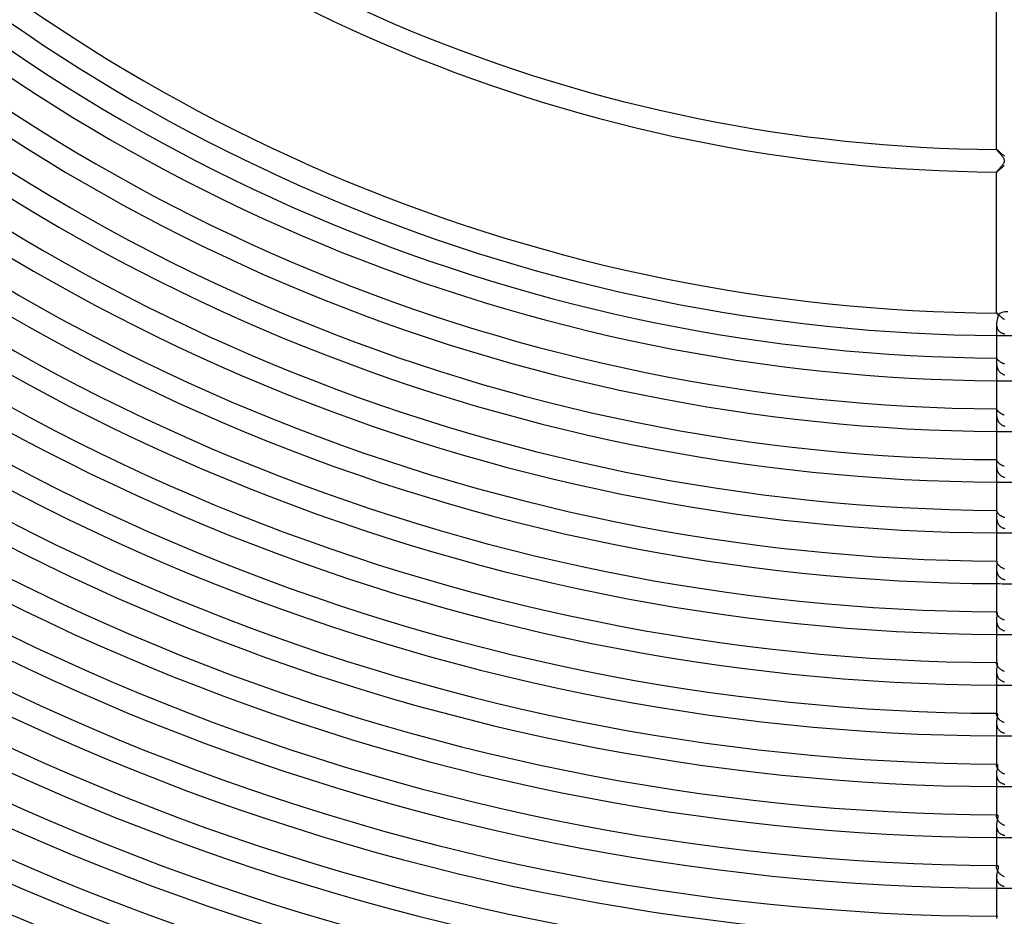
# Model space of a CAD drawing. Header units: millimetres. Extents: x -535 to 535, y -535 to 535.
# Tile 20 of 106: x -175 to -1, y -413 to -254. Entities that reach past the tile are written whole.
import ezdxf

# ---------------------------------------------------------------- set-up
doc = ezdxf.new("R2010")
doc.units = ezdxf.units.MM
doc.layers.add('HIDDEN', color=7, linetype='Continuous')
doc.layers.add('THICK', color=7, linetype='Continuous')

msp = doc.modelspace()

# ---------------------------------------------------------------- linework, layer by layer
at = {"layer": 'HIDDEN'}
for p, q in [((-2, -276.99), (-2, -276.99)), ((-2, -276.99), (-2, -276.99)), ((-2, -276.99), (-2, -276.99)), ((-2, -276.99), (-2, -276.99)), ((-2, -276.99), (-2, -276.99)), ((-2, -276.99), (-2, -277)), ((-1.99, -277), (-2, -276.99)), ((-1.97, -277.01), (-1.99, -277)), ((-1.95, -277.03), (-1.97, -277.01)), ((-1.92, -277.05), (-1.95, -277.03)), ((-1.88, -277.08), (-1.92, -277.05)), ((-1.84, -277.12), (-1.88, -277.08)), ((-1.79, -277.16), (-1.84, -277.12)), ((-1.74, -277.2), (-1.79, -277.16)), ((-1.68, -277.25), (-1.74, -277.2)), ((-1.62, -277.31), (-1.68, -277.25)), ((-1.56, -277.36), (-1.62, -277.31)), ((-1.49, -277.42), (-1.56, -277.36)), ((-1.42, -277.48), (-1.49, -277.42)), ((-1.35, -277.54), (-1.42, -277.48)), ((-1.28, -277.6), (-1.35, -277.54)), ((-1.21, -277.67), (-1.28, -277.6)), ((-1.14, -277.73), (-1.21, -277.67)), ((-1.06, -277.79), (-1.14, -277.73)), ((-0.99, -277.85), (-1.06, -277.79)), ((-0.91, -277.91), (-0.99, -277.85)), ((-0.84, -277.97), (-0.91, -277.91)), ((-0.77, -278.02), (-0.84, -277.97)), ((-0.7, -278.07), (-0.77, -278.02)), ((-0.63, -278.12), (-0.7, -278.07)), ((-0.56, -278.17), (-0.63, -278.12)), ((-2, -280.99), (-2, -280.99)), ((-2, -280.99), (-2, -280.99)), ((-2, -280.99), (-2, -280.99)), ((-2, -280.99), (-2, -280.99)), ((-2, -280.99), (-2, -280.99)), ((-2, -280.99), (-2, -280.99)), ((-2, -280.99), (-1.99, -280.99)), ((-1.99, -280.99), (-1.97, -280.98)), ((-1.97, -280.98), (-1.95, -280.96)), ((-1.95, -280.96), (-1.92, -280.94)), ((-1.92, -280.94), (-1.88, -280.91)), ((-1.88, -280.91), (-1.84, -280.87)), ((-1.84, -280.87), (-1.79, -280.83)), ((-1.79, -280.83), (-1.73, -280.78)), ((-1.73, -280.78), (-1.67, -280.73)), ((-1.67, -280.73), (-1.61, -280.67)), ((-1.61, -280.67), (-1.54, -280.61)), ((-1.54, -280.61), (-1.47, -280.55)), ((-1.47, -280.55), (-1.39, -280.48)), ((-1.39, -280.48), (-1.31, -280.41)), ((-1.31, -280.41), (-1.22, -280.34)), ((-1.22, -280.34), (-1.14, -280.27)), ((-1.14, -280.27), (-1.05, -280.19)), ((-1.05, -280.19), (-0.95, -280.12)), ((-0.95, -280.12), (-0.86, -280.04)), ((-0.86, -280.04), (-0.77, -279.97)), ((-0.77, -279.97), (-0.68, -279.91)), ((-0.68, -279.91), (-0.59, -279.85)), ((-1.99, -306), (-2, -305.99)), ((-2, -305.99), (-2, -305.99)), ((-2, -305.99), (-2, -305.99)), ((-2, -305.99), (-2, -305.99)), ((-2, -305.99), (-2, -305.99)), ((-2, -305.99), (-2, -306)), ((-2, -306), (-2, -306)), ((-1.97, -306.01), (-1.99, -306)), ((-1.95, -306.02), (-1.97, -306.01)), ((-1.92, -306.04), (-1.95, -306.02)), ((-1.89, -306.07), (-1.92, -306.04)), ((-1.85, -306.1), (-1.89, -306.07)), ((-1.81, -306.14), (-1.85, -306.1)), ((-1.76, -306.18), (-1.81, -306.14)), ((-1.71, -306.23), (-1.76, -306.18)), ((-1.66, -306.28), (-1.71, -306.23)), ((-1.6, -306.33), (-1.66, -306.28)), ((-1.53, -306.38), (-1.6, -306.33)), ((-1.47, -306.44), (-1.53, -306.38)), ((-1.4, -306.5), (-1.47, -306.44)), ((-1.33, -306.56), (-1.4, -306.5)), ((-1.25, -306.63), (-1.33, -306.56)), ((-1.18, -306.69), (-1.25, -306.63)), ((-1.1, -306.76), (-1.18, -306.69)), ((-1.03, -306.82), (-1.1, -306.76)), ((-0.95, -306.88), (-1.03, -306.82)), ((-0.87, -306.94), (-0.95, -306.88)), ((-0.8, -307), (-0.87, -306.94)), ((-0.72, -307.06), (-0.8, -307)), ((-0.65, -307.11), (-0.72, -307.06)), ((-0.58, -307.16), (-0.65, -307.11)), ((-2, -308), (-2, -308.12)), ((-2, -308.12), (-1.99, -308.24)), ((-1.99, -308.24), (-1.97, -308.36)), ((-1.97, -308.36), (-1.95, -308.47)), ((-1.95, -308.47), (-1.92, -308.59)), ((-1.92, -308.59), (-1.88, -308.7)), ((-1.88, -308.7), (-1.84, -308.8)), ((-1.84, -308.8), (-1.79, -308.9)), ((-1.79, -308.9), (-1.73, -308.99)), ((-1.73, -308.99), (-1.67, -309.08)), ((-1.67, -309.08), (-1.6, -309.16)), ((-1.6, -309.16), (-1.52, -309.24)), ((-1.52, -309.24), (-1.44, -309.31)), ((-1.44, -309.31), (-1.36, -309.37)), ((-1.36, -309.37), (-1.27, -309.43)), ((-1.27, -309.43), (-1.17, -309.49)), ((-1.17, -309.49), (-1.07, -309.53)), ((-1.07, -309.53), (-0.97, -309.57)), ((-0.97, -309.57), (-0.86, -309.61)), ((-0.86, -309.61), (-0.75, -309.64)), ((-0.75, -309.64), (-0.64, -309.67)), ((-0.64, -309.67), (-0.52, -309.69)), ((-1.99, -313.99), (-2, -314)), ((-2, -314), (-2, -314)), ((-2, -314), (-2, -314.01)), ((-2, -314.01), (-2, -314.02)), ((-2, -314.02), (-2, -314.03)), ((-2, -314.03), (-2, -314.04)), ((-1.99, -314), (-1.99, -313.99)), ((-1.98, -314), (-1.99, -314)), ((-1.97, -314.02), (-1.98, -314)), ((-1.96, -314.03), (-1.97, -314.02)), ((-1.95, -314.05), (-1.96, -314.03)), ((-1.93, -314.08), (-1.95, -314.05)), ((-1.91, -314.11), (-1.93, -314.08)), ((-1.88, -314.14), (-1.91, -314.11)), ((-1.86, -314.18), (-1.88, -314.14)), ((-1.82, -314.22), (-1.86, -314.18)), ((-1.79, -314.27), (-1.82, -314.22)), ((-1.75, -314.31), (-1.79, -314.27)), ((-1.7, -314.36), (-1.75, -314.31)), ((-1.65, -314.41), (-1.7, -314.36)), ((-1.6, -314.46), (-1.65, -314.41)), ((-1.54, -314.51), (-1.6, -314.46)), ((-1.48, -314.56), (-1.54, -314.51)), ((-2, -314.58), (-2, -314.67)), ((-2, -314.67), (-2, -314.77)), ((-2, -314.77), (-2, -314.87)), ((-2, -314.87), (-1.99, -314.98)), ((-1.99, -314.98), (-1.98, -315.09)), ((-1.98, -315.09), (-1.97, -315.2)), ((-1.97, -315.2), (-1.96, -315.31)), ((-1.96, -315.31), (-1.94, -315.43)), ((-1.94, -315.43), (-1.91, -315.55)), ((-1.91, -315.55), (-1.88, -315.67)), ((-1.88, -315.67), (-1.84, -315.78)), ((-1.84, -315.78), (-1.8, -315.9)), ((-1.8, -315.9), (-1.75, -316.01)), ((-1.75, -316.01), (-1.69, -316.12)), ((-1.69, -316.12), (-1.62, -316.23)), ((-1.62, -316.23), (-1.55, -316.33)), ((-1.42, -314.61), (-1.48, -314.56)), ((-1.35, -314.66), (-1.42, -314.61)), ((-1.27, -314.71), (-1.35, -314.66)), ((-1.2, -314.76), (-1.27, -314.71)), ((-1.12, -314.8), (-1.2, -314.76)), ((-1.04, -314.85), (-1.12, -314.8)), ((-0.96, -314.89), (-1.04, -314.85)), ((-0.87, -314.92), (-0.96, -314.89)), ((-0.78, -314.96), (-0.87, -314.92)), ((-0.69, -314.99), (-0.78, -314.96)), ((-0.6, -315.02), (-0.69, -314.99)), ((-1.55, -316.33), (-1.47, -316.42)), ((-1.47, -316.42), (-1.39, -316.51)), ((-1.39, -316.51), (-1.29, -316.59)), ((-1.29, -316.59), (-1.19, -316.67)), ((-1.19, -316.67), (-1.09, -316.74)), ((-1.09, -316.74), (-0.98, -316.8)), ((-0.98, -316.8), (-0.87, -316.85)), ((-0.87, -316.85), (-0.75, -316.9)), ((-0.75, -316.9), (-0.63, -316.94)), ((-0.63, -316.94), (-0.51, -316.97)), ((-2, -323), (-2, -322.99)), ((-2, -322.99), (-2, -322.99)), ((-2, -322.99), (-2, -322.99)), ((-2, -322.99), (-2, -323)), ((-1.99, -323), (-2, -323)), ((-2, -323), (-2, -323)), ((-2, -323), (-2, -323)), ((-2, -323), (-2, -323)), ((-1.99, -323.02), (-1.99, -323)), ((-1.98, -323.04), (-1.99, -323.02)), ((-1.96, -323.06), (-1.98, -323.04)), ((-1.95, -323.09), (-1.96, -323.06)), ((-1.93, -323.12), (-1.95, -323.09)), ((-1.91, -323.15), (-1.93, -323.12)), ((-1.88, -323.19), (-1.91, -323.15)), ((-1.85, -323.24), (-1.88, -323.19)), ((-1.82, -323.29), (-1.85, -323.24)), ((-2, -323.79), (-2, -323.9)), ((-2, -323.9), (-2, -324)), ((-2, -324), (-1.99, -324.12)), ((-1.99, -324.12), (-1.98, -324.23)), ((-1.98, -324.23), (-1.97, -324.35)), ((-1.97, -324.35), (-1.95, -324.47)), ((-1.95, -324.47), (-1.93, -324.59)), ((-1.93, -324.59), (-1.9, -324.71)), ((-1.9, -324.71), (-1.86, -324.84)), ((-1.86, -324.84), (-1.82, -324.96)), ((-1.78, -323.33), (-1.82, -323.29)), ((-1.82, -324.96), (-1.77, -325.07)), ((-1.74, -323.39), (-1.78, -323.33)), ((-1.69, -323.44), (-1.74, -323.39)), ((-1.63, -323.49), (-1.69, -323.44)), ((-1.58, -323.55), (-1.63, -323.49)), ((-1.52, -323.6), (-1.58, -323.55)), ((-1.45, -323.66), (-1.52, -323.6)), ((-1.38, -323.71), (-1.45, -323.66)), ((-1.31, -323.77), (-1.38, -323.71)), ((-1.23, -323.82), (-1.31, -323.77)), ((-1.15, -323.87), (-1.23, -323.82)), ((-1.07, -323.91), (-1.15, -323.87)), ((-0.98, -323.95), (-1.07, -323.91)), ((-0.9, -323.99), (-0.98, -323.95)), ((-0.81, -324.03), (-0.9, -323.99)), ((-0.71, -324.07), (-0.81, -324.03)), ((-0.62, -324.1), (-0.71, -324.07)), ((-1.77, -325.07), (-1.71, -325.19)), ((-1.71, -325.19), (-1.65, -325.29)), ((-1.65, -325.29), (-1.58, -325.4)), ((-1.58, -325.4), (-1.5, -325.49)), ((-1.5, -325.49), (-1.41, -325.59)), ((-1.41, -325.59), (-1.31, -325.67)), ((-1.31, -325.67), (-1.21, -325.75)), ((-1.21, -325.75), (-1.11, -325.82)), ((-1.11, -325.82), (-1, -325.88)), ((-1, -325.88), (-0.88, -325.93)), ((-0.88, -325.93), (-0.77, -325.98)), ((-0.77, -325.98), (-0.64, -326.02)), ((-0.64, -326.02), (-0.52, -326.05)), ((-2, -332), (-2, -331.99)), ((-2, -331.99), (-2, -331.99)), ((-2, -331.99), (-2, -331.99)), ((-2, -331.99), (-2, -331.99)), ((-2, -331.99), (-2, -331.99)), ((-2, -331.99), (-2, -331.99)), ((-2, -331.99), (-2, -331.99)), ((-2, -332.01), (-2, -332)), ((-1.99, -332.03), (-2, -332.01)), ((-2, -332.97), (-2, -333.08)), ((-2, -333.08), (-1.99, -333.2)), ((-1.98, -332.05), (-1.99, -332.03)), ((-1.99, -333.2), (-1.99, -333.32)), ((-1.99, -333.32), (-1.97, -333.44)), ((-1.97, -332.08), (-1.98, -332.05)), ((-1.96, -332.11), (-1.97, -332.08)), ((-1.97, -333.44), (-1.96, -333.57)), ((-1.94, -332.14), (-1.96, -332.11)), ((-1.96, -333.57), (-1.93, -333.69)), ((-1.92, -332.18), (-1.94, -332.14)), ((-1.93, -333.69), (-1.9, -333.82)), ((-1.9, -332.23), (-1.92, -332.18)), ((-1.87, -332.28), (-1.9, -332.23)), ((-1.83, -332.33), (-1.87, -332.28)), ((-1.79, -332.38), (-1.83, -332.33)), ((-1.75, -332.44), (-1.79, -332.38)), ((-1.7, -332.5), (-1.75, -332.44)), ((-1.64, -332.55), (-1.7, -332.5)), ((-1.59, -332.61), (-1.64, -332.55)), ((-1.52, -332.67), (-1.59, -332.61)), ((-1.46, -332.73), (-1.52, -332.67)), ((-1.39, -332.79), (-1.46, -332.73)), ((-1.31, -332.84), (-1.39, -332.79)), ((-1.24, -332.89), (-1.31, -332.84)), ((-1.16, -332.94), (-1.24, -332.89)), ((-1.07, -332.99), (-1.16, -332.94)), ((-0.99, -333.04), (-1.07, -332.99)), ((-0.9, -333.08), (-0.99, -333.04)), ((-0.81, -333.12), (-0.9, -333.08)), ((-0.72, -333.15), (-0.81, -333.12)), ((-0.62, -333.18), (-0.72, -333.15)), ((-1.9, -333.82), (-1.87, -333.95)), ((-1.87, -333.95), (-1.82, -334.07)), ((-1.82, -334.07), (-1.77, -334.19)), ((-1.77, -334.19), (-1.7, -334.3)), ((-1.7, -334.3), (-1.63, -334.42)), ((-1.63, -334.42), (-1.56, -334.52)), ((-1.56, -334.52), (-1.47, -334.62)), ((-1.47, -334.62), (-1.37, -334.71)), ((-1.37, -334.71), (-1.27, -334.79)), ((-1.27, -334.79), (-1.17, -334.87)), ((-1.17, -334.87), (-1.05, -334.94)), ((-1.05, -334.94), (-0.93, -335)), ((-0.93, -335), (-0.81, -335.05)), ((-0.81, -335.05), (-0.68, -335.09)), ((-0.68, -335.09), (-0.55, -335.13)), ((-2, -341), (-2, -340.99)), ((-2, -340.99), (-2, -340.99)), ((-2, -340.99), (-2, -341.01)), ((-2, -341.01), (-2, -341)), ((-2, -341), (-2, -341)), ((-2, -341), (-2, -341)), ((-2, -341), (-2, -341)), ((-2, -341.02), (-2, -341.01)), ((-2, -341.04), (-2, -341.02)), ((-1.99, -341.07), (-2, -341.04)), ((-2, -342.12), (-2, -342.22)), ((-2, -342.22), (-2, -342.33)), ((-2, -342.33), (-1.99, -342.43)), ((-1.98, -341.1), (-1.99, -341.07)), ((-1.99, -342.43), (-1.98, -342.53)), ((-1.97, -341.13), (-1.98, -341.1)), ((-1.95, -341.18), (-1.97, -341.13)), ((-1.93, -341.22), (-1.95, -341.18)), ((-1.9, -341.27), (-1.93, -341.22)), ((-1.87, -341.32), (-1.9, -341.27)), ((-1.84, -341.38), (-1.87, -341.32)), ((-1.8, -341.44), (-1.84, -341.38)), ((-1.75, -341.5), (-1.8, -341.44)), ((-1.7, -341.56), (-1.75, -341.5)), ((-1.64, -341.63), (-1.7, -341.56)), ((-1.58, -341.69), (-1.64, -341.63)), ((-1.52, -341.75), (-1.58, -341.69)), ((-1.45, -341.82), (-1.52, -341.75)), ((-1.37, -341.88), (-1.45, -341.82)), ((-1.29, -341.94), (-1.37, -341.88)), ((-1.21, -341.99), (-1.29, -341.94)), ((-1.13, -342.05), (-1.21, -341.99)), ((-1.04, -342.1), (-1.13, -342.05)), ((-0.95, -342.14), (-1.04, -342.1)), ((-0.85, -342.19), (-0.95, -342.14)), ((-0.76, -342.23), (-0.85, -342.19)), ((-0.66, -342.26), (-0.76, -342.23)), ((-0.55, -342.29), (-0.66, -342.26)), ((-1.98, -342.53), (-1.97, -342.64)), ((-1.97, -342.64), (-1.95, -342.75)), ((-1.95, -342.75), (-1.92, -342.85)), ((-1.92, -342.85), (-1.9, -342.96)), ((-1.9, -342.96), (-1.86, -343.06)), ((-1.86, -343.06), (-1.83, -343.16)), ((-1.83, -343.16), (-1.78, -343.26)), ((-1.78, -343.26), (-1.73, -343.36)), ((-1.73, -343.36), (-1.68, -343.45)), ((-1.68, -343.45), (-1.62, -343.54)), ((-1.62, -343.54), (-1.55, -343.62)), ((-1.55, -343.62), (-1.48, -343.7)), ((-1.48, -343.7), (-1.4, -343.77)), ((-1.4, -343.77), (-1.32, -343.84)), ((-1.32, -343.84), (-1.24, -343.91)), ((-1.24, -343.91), (-1.15, -343.97)), ((-1.15, -343.97), (-1.06, -344.02)), ((-1.06, -344.02), (-0.96, -344.07)), ((-0.96, -344.07), (-0.86, -344.11)), ((-0.86, -344.11), (-0.76, -344.15)), ((-0.76, -344.15), (-0.66, -344.18)), ((-0.66, -344.18), (-0.55, -344.21)), ((-2, -349.99), (-2, -350.03)), ((-2, -350.01), (-2, -350)), ((-2, -350), (-1.99, -350)), ((-2, -350.02), (-2, -350.01)), ((-2, -350.03), (-2, -350.02)), ((-2, -350.05), (-2, -350.03)), ((-1.99, -350.09), (-2, -350.05)), ((-1.99, -350), (-1.99, -349.99)), ((-1.99, -350), (-1.99, -350)), ((-1.99, -350.12), (-1.99, -350.09)), ((-1.97, -350.16), (-1.99, -350.12)), ((-1.96, -350.21), (-1.97, -350.16)), ((-1.94, -350.26), (-1.96, -350.21)), ((-1.91, -350.32), (-1.94, -350.26)), ((-1.88, -350.38), (-1.91, -350.32)), ((-1.84, -350.44), (-1.88, -350.38)), ((-1.79, -350.51), (-1.84, -350.44)), ((-1.74, -350.58), (-1.79, -350.51)), ((-1.69, -350.65), (-1.74, -350.58)), ((-1.63, -350.72), (-1.69, -350.65)), ((-1.56, -350.79), (-1.63, -350.72)), ((-1.49, -350.85), (-1.56, -350.79)), ((-1.42, -350.92), (-1.49, -350.85)), ((-1.34, -350.98), (-1.42, -350.92)), ((-1.25, -351.05), (-1.34, -350.98)), ((-1.17, -351.11), (-1.25, -351.05)), ((-1.08, -351.16), (-1.17, -351.11)), ((-0.98, -351.21), (-1.08, -351.16)), ((-2, -351.27), (-2, -351.39)), ((-2, -351.39), (-1.99, -351.51)), ((-1.99, -351.51), (-1.98, -351.63)), ((-1.98, -351.63), (-1.97, -351.76)), ((-1.97, -351.76), (-1.94, -351.88)), ((-1.94, -351.88), (-1.91, -352)), ((-1.91, -352), (-1.88, -352.13)), ((-1.88, -352.13), (-1.83, -352.25)), ((-1.83, -352.25), (-1.78, -352.36)), ((-1.78, -352.36), (-1.72, -352.47)), ((-1.72, -352.47), (-1.66, -352.58)), ((-1.66, -352.58), (-1.58, -352.67)), ((-1.58, -352.67), (-1.5, -352.77)), ((-1.5, -352.77), (-1.41, -352.85)), ((-1.41, -352.85), (-1.32, -352.93)), ((-1.32, -352.93), (-1.22, -353)), ((-0.89, -351.26), (-0.98, -351.21)), ((-0.79, -351.3), (-0.89, -351.26)), ((-0.68, -351.34), (-0.79, -351.3)), ((-0.58, -351.38), (-0.68, -351.34)), ((-1.22, -353), (-1.11, -353.07)), ((-1.11, -353.07), (-1, -353.13)), ((-1, -353.13), (-0.89, -353.18)), ((-0.89, -353.18), (-0.77, -353.22)), ((-0.77, -353.22), (-0.65, -353.26)), ((-0.65, -353.26), (-0.52, -353.29)), ((-2, -358.99), (-2, -359.06)), ((-2, -359.02), (-1.99, -359.01)), ((-2, -359.04), (-2, -359.02)), ((-2, -359.06), (-2, -359.04)), ((-2, -359.1), (-2, -359.06)), ((-1.99, -359.13), (-2, -359.1)), ((-1.99, -359.01), (-1.99, -359)), ((-1.99, -359), (-1.98, -359)), ((-1.98, -359.18), (-1.99, -359.13)), ((-1.98, -359), (-1.98, -358.99)), ((-1.97, -359.23), (-1.98, -359.18)), ((-1.95, -359.28), (-1.97, -359.23)), ((-1.93, -359.34), (-1.95, -359.28)), ((-1.9, -359.41), (-1.93, -359.34)), ((-1.86, -359.47), (-1.9, -359.41)), ((-1.82, -359.54), (-1.86, -359.47)), ((-1.77, -359.62), (-1.82, -359.54)), ((-1.71, -359.69), (-1.77, -359.62)), ((-1.65, -359.76), (-1.71, -359.69)), ((-1.59, -359.84), (-1.65, -359.76)), ((-1.52, -359.91), (-1.59, -359.84)), ((-1.44, -359.98), (-1.52, -359.91)), ((-2, -360.4), (-2, -360.52)), ((-2, -360.52), (-1.99, -360.63)), ((-1.99, -360.63), (-1.98, -360.75)), ((-1.98, -360.75), (-1.97, -360.86)), ((-1.97, -360.86), (-1.95, -360.98)), ((-1.95, -360.98), (-1.92, -361.09)), ((-1.92, -361.09), (-1.89, -361.2)), ((-1.89, -361.2), (-1.85, -361.31)), ((-1.85, -361.31), (-1.8, -361.42)), ((-1.8, -361.42), (-1.75, -361.52)), ((-1.75, -361.52), (-1.69, -361.62)), ((-1.69, -361.62), (-1.63, -361.71)), ((-1.36, -360.05), (-1.44, -359.98)), ((-1.28, -360.11), (-1.36, -360.05)), ((-1.19, -360.18), (-1.28, -360.11)), ((-1.1, -360.24), (-1.19, -360.18)), ((-1, -360.29), (-1.1, -360.24)), ((-0.91, -360.34), (-1, -360.29)), ((-0.8, -360.39), (-0.91, -360.34)), ((-0.7, -360.43), (-0.8, -360.39)), ((-0.59, -360.47), (-0.7, -360.43)), ((-1.63, -361.71), (-1.56, -361.8)), ((-1.56, -361.8), (-1.48, -361.88)), ((-1.48, -361.88), (-1.4, -361.95)), ((-1.4, -361.95), (-1.31, -362.02)), ((-1.31, -362.02), (-1.22, -362.09)), ((-1.22, -362.09), (-1.12, -362.14)), ((-1.12, -362.14), (-1.02, -362.2)), ((-1.02, -362.2), (-0.92, -362.24)), ((-0.92, -362.24), (-0.81, -362.28)), ((-0.81, -362.28), (-0.7, -362.32)), ((-0.7, -362.32), (-0.59, -362.35)), ((-2, -367.99), (-2, -368.1)), ((-2, -368.07), (-1.99, -368.04)), ((-2, -368.1), (-2, -368.07)), ((-2, -368.14), (-2, -368.1)), ((-1.99, -368.19), (-2, -368.14)), ((-1.99, -368.02), (-1.98, -368.01)), ((-1.99, -368.04), (-1.99, -368.02)), ((-1.98, -368.24), (-1.99, -368.19)), ((-1.98, -368.01), (-1.97, -368)), ((-1.96, -368.3), (-1.98, -368.24)), ((-1.97, -368), (-1.96, -367.99)), ((-1.94, -368.36), (-1.96, -368.3)), ((-1.91, -368.43), (-1.94, -368.36)), ((-1.88, -368.5), (-1.91, -368.43)), ((-1.84, -368.58), (-1.88, -368.5)), ((-1.79, -368.65), (-1.84, -368.58)), ((-1.74, -368.73), (-1.79, -368.65)), ((-2, -369.53), (-2, -369.64)), ((-2, -369.64), (-1.99, -369.75)), ((-1.99, -369.75), (-1.98, -369.86)), ((-1.98, -369.86), (-1.97, -369.97)), ((-1.97, -369.97), (-1.95, -370.08)), ((-1.95, -370.08), (-1.92, -370.19)), ((-1.92, -370.19), (-1.89, -370.29)), ((-1.89, -370.29), (-1.86, -370.39)), ((-1.86, -370.39), (-1.81, -370.49)), ((-1.68, -368.81), (-1.74, -368.73)), ((-1.62, -368.88), (-1.68, -368.81)), ((-1.55, -368.96), (-1.62, -368.88)), ((-1.47, -369.04), (-1.55, -368.96)), ((-1.39, -369.11), (-1.47, -369.04)), ((-1.31, -369.18), (-1.39, -369.11)), ((-1.22, -369.25), (-1.31, -369.18)), ((-1.13, -369.31), (-1.22, -369.25)), ((-1.03, -369.37), (-1.13, -369.31)), ((-0.93, -369.43), (-1.03, -369.37)), ((-0.83, -369.48), (-0.93, -369.43)), ((-0.72, -369.52), (-0.83, -369.48)), ((-0.61, -369.56), (-0.72, -369.52)), ((-1.81, -370.49), (-1.77, -370.59)), ((-1.77, -370.59), (-1.71, -370.68)), ((-1.71, -370.68), (-1.65, -370.77)), ((-1.65, -370.77), (-1.59, -370.85)), ((-1.59, -370.85), (-1.52, -370.93)), ((-1.52, -370.93), (-1.44, -371)), ((-1.44, -371), (-1.36, -371.07)), ((-1.36, -371.07), (-1.28, -371.13)), ((-1.28, -371.13), (-1.19, -371.18)), ((-1.19, -371.18), (-1.1, -371.23)), ((-1.1, -371.23), (-1.01, -371.28)), ((-1.01, -371.28), (-0.91, -371.32)), ((-0.91, -371.32), (-0.81, -371.36)), ((-0.81, -371.36), (-0.7, -371.39)), ((-0.7, -371.39), (-0.59, -371.42)), ((-2, -376.99), (-2, -377.15)), ((-2, -377.1), (-1.99, -377.06)), ((-2, -377.15), (-2, -377.1)), ((-2, -377.2), (-2, -377.15)), ((-1.99, -377.25), (-2, -377.2)), ((-1.99, -377.06), (-1.98, -377.03)), ((-1.98, -377.31), (-1.99, -377.25)), ((-1.98, -377.03), (-1.97, -377.01)), ((-1.96, -377.38), (-1.98, -377.31)), ((-1.97, -377.01), (-1.95, -377)), ((-1.93, -377.45), (-1.96, -377.38)), ((-1.95, -377), (-1.94, -376.99)), ((-2, -378.66), (-2, -378.75)), ((-2, -378.75), (-1.99, -378.85)), ((-1.99, -378.85), (-1.99, -378.94)), ((-1.99, -378.94), (-1.97, -379.04)), ((-1.97, -379.04), (-1.96, -379.14)), ((-1.96, -379.14), (-1.94, -379.23)), ((-1.9, -377.53), (-1.93, -377.45)), ((-1.86, -377.61), (-1.9, -377.53)), ((-1.82, -377.69), (-1.86, -377.61)), ((-1.76, -377.77), (-1.82, -377.69)), ((-1.71, -377.86), (-1.76, -377.77)), ((-1.64, -377.94), (-1.71, -377.86)), ((-1.57, -378.02), (-1.64, -377.94)), ((-1.5, -378.1), (-1.57, -378.02)), ((-1.41, -378.18), (-1.5, -378.1)), ((-1.33, -378.25), (-1.41, -378.18)), ((-1.24, -378.33), (-1.33, -378.25)), ((-1.14, -378.39), (-1.24, -378.33)), ((-1.05, -378.46), (-1.14, -378.39)), ((-0.94, -378.51), (-1.05, -378.46)), ((-0.84, -378.57), (-0.94, -378.51)), ((-0.73, -378.61), (-0.84, -378.57)), ((-0.62, -378.65), (-0.73, -378.61)), ((-1.94, -379.23), (-1.91, -379.32)), ((-1.91, -379.32), (-1.89, -379.41)), ((-1.89, -379.41), (-1.85, -379.5)), ((-1.85, -379.5), (-1.81, -379.59)), ((-1.81, -379.59), (-1.77, -379.67)), ((-1.77, -379.67), (-1.72, -379.75)), ((-1.72, -379.75), (-1.67, -379.83)), ((-1.67, -379.83), (-1.62, -379.9)), ((-1.62, -379.9), (-1.56, -379.97)), ((-1.56, -379.97), (-1.5, -380.03)), ((-1.5, -380.03), (-1.43, -380.09)), ((-1.43, -380.09), (-1.36, -380.15)), ((-1.36, -380.15), (-1.28, -380.2)), ((-1.28, -380.2), (-1.21, -380.25)), ((-1.21, -380.25), (-1.13, -380.3)), ((-1.13, -380.3), (-1.04, -380.34)), ((-1.04, -380.34), (-0.96, -380.38)), ((-0.96, -380.38), (-0.87, -380.41)), ((-0.87, -380.41), (-0.78, -380.44)), ((-0.78, -380.44), (-0.69, -380.47)), ((-0.69, -380.47), (-0.59, -380.49)), ((-2, -385.99), (-2, -386.2)), ((-2, -386.14), (-1.99, -386.09)), ((-2, -386.2), (-2, -386.14)), ((-1.99, -386.09), (-1.97, -386.05)), ((-1.97, -386.05), (-1.95, -386.02)), ((-1.95, -386.02), (-1.93, -386)), ((-1.93, -386), (-1.91, -386)), ((-2, -386.25), (-2, -386.2)), ((-1.99, -386.32), (-2, -386.25)), ((-2, -387.78), (-2, -387.88)), ((-2, -387.88), (-1.99, -387.98)), ((-1.98, -386.38), (-1.99, -386.32)), ((-1.95, -386.46), (-1.98, -386.38)), ((-1.93, -386.54), (-1.95, -386.46)), ((-1.89, -386.62), (-1.93, -386.54)), ((-1.85, -386.7), (-1.89, -386.62)), ((-1.8, -386.79), (-1.85, -386.7)), ((-1.75, -386.88), (-1.8, -386.79)), ((-1.68, -386.97), (-1.75, -386.88)), ((-1.62, -387.05), (-1.68, -386.97)), ((-1.54, -387.14), (-1.62, -387.05)), ((-1.46, -387.22), (-1.54, -387.14)), ((-1.38, -387.3), (-1.46, -387.22)), ((-1.28, -387.38), (-1.38, -387.3)), ((-1.19, -387.46), (-1.28, -387.38)), ((-1.09, -387.52), (-1.19, -387.46)), ((-0.98, -387.59), (-1.09, -387.52)), ((-0.88, -387.65), (-0.98, -387.59)), ((-0.77, -387.7), (-0.88, -387.65)), ((-0.65, -387.75), (-0.77, -387.7)), ((-0.53, -387.79), (-0.65, -387.75)), ((-1.99, -387.98), (-1.98, -388.09)), ((-1.98, -388.09), (-1.97, -388.19)), ((-1.97, -388.19), (-1.95, -388.29)), ((-1.95, -388.29), (-1.92, -388.39)), ((-1.92, -388.39), (-1.9, -388.48)), ((-1.9, -388.48), (-1.86, -388.58)), ((-1.86, -388.58), (-1.82, -388.66)), ((-1.82, -388.66), (-1.78, -388.75)), ((-1.78, -388.75), (-1.73, -388.83)), ((-1.73, -388.83), (-1.67, -388.91)), ((-1.67, -388.91), (-1.62, -388.99)), ((-1.62, -388.99), (-1.55, -389.06)), ((-1.55, -389.06), (-1.49, -389.12)), ((-1.49, -389.12), (-1.42, -389.18)), ((-1.42, -389.18), (-1.34, -389.24)), ((-1.34, -389.24), (-1.27, -389.29)), ((-1.27, -389.29), (-1.19, -389.34)), ((-1.19, -389.34), (-1.1, -389.38)), ((-1.1, -389.38), (-1.02, -389.42)), ((-1.02, -389.42), (-0.93, -389.46)), ((-0.93, -389.46), (-0.84, -389.49)), ((-0.84, -389.49), (-0.74, -389.52)), ((-0.74, -389.52), (-0.64, -389.55)), ((-0.64, -389.55), (-0.54, -389.57)), ((-2, -394.99), (-2, -395.25)), ((-2, -395.18), (-1.99, -395.13)), ((-2, -395.25), (-2, -395.18)), ((-2, -395.31), (-2, -395.25)), ((-1.99, -395.38), (-2, -395.31)), ((-1.99, -395.13), (-1.97, -395.08)), ((-1.97, -395.46), (-1.99, -395.38)), ((-1.97, -395.08), (-1.95, -395.04)), ((-1.95, -395.54), (-1.97, -395.46)), ((-1.95, -395.04), (-1.93, -395.02)), ((-1.92, -395.62), (-1.95, -395.54)), ((-1.93, -395.02), (-1.9, -395)), ((-1.89, -395.71), (-1.92, -395.62)), ((-1.9, -395), (-1.87, -395)), ((-1.84, -395.8), (-1.89, -395.71)), ((-1.79, -395.89), (-1.84, -395.8)), ((-1.74, -395.98), (-1.79, -395.89)), ((-1.67, -396.07), (-1.74, -395.98)), ((-1.6, -396.16), (-1.67, -396.07)), ((-1.53, -396.24), (-1.6, -396.16)), ((-1.45, -396.33), (-1.53, -396.24)), ((-1.36, -396.41), (-1.45, -396.33)), ((-1.27, -396.49), (-1.36, -396.41)), ((-1.18, -396.56), (-1.27, -396.49)), ((-1.08, -396.63), (-1.18, -396.56)), ((-0.97, -396.69), (-1.08, -396.63)), ((-2, -396.89), (-2, -397)), ((-2, -397), (-1.99, -397.1)), ((-1.99, -397.1), (-1.98, -397.21)), ((-1.98, -397.21), (-1.96, -397.31)), ((-1.96, -397.31), (-1.94, -397.42)), ((-1.94, -397.42), (-1.92, -397.52)), ((-1.92, -397.52), (-1.88, -397.61)), ((-1.88, -397.61), (-1.84, -397.71)), ((-1.84, -397.71), (-1.8, -397.8)), ((-1.8, -397.8), (-1.75, -397.88)), ((-1.75, -397.88), (-1.7, -397.96)), ((-1.7, -397.96), (-1.64, -398.04)), ((-1.64, -398.04), (-1.58, -398.11)), ((-1.58, -398.11), (-1.51, -398.18)), ((-1.51, -398.18), (-1.44, -398.24)), ((-1.44, -398.24), (-1.36, -398.3)), ((-1.36, -398.3), (-1.28, -398.36)), ((-1.28, -398.36), (-1.2, -398.41)), ((-0.87, -396.75), (-0.97, -396.69)), ((-0.76, -396.81), (-0.87, -396.75)), ((-0.65, -396.85), (-0.76, -396.81)), ((-0.53, -396.89), (-0.65, -396.85)), ((-1.2, -398.41), (-1.11, -398.45)), ((-1.11, -398.45), (-1.02, -398.49)), ((-1.02, -398.49), (-0.93, -398.53)), ((-0.93, -398.53), (-0.83, -398.56)), ((-0.83, -398.56), (-0.73, -398.59)), ((-0.73, -398.59), (-0.63, -398.61)), ((-0.63, -398.61), (-0.53, -398.63)), ((-2, -404), (-2, -404.31)), ((-2, -404.24), (-1.99, -404.17)), ((-2, -404.31), (-2, -404.24)), ((-2, -404.38), (-2, -404.31)), ((-1.99, -404.46), (-2, -404.38)), ((-1.99, -404.17), (-1.97, -404.12)), ((-1.97, -404.55), (-1.99, -404.46)), ((-1.97, -404.12), (-1.95, -404.07)), ((-1.94, -404.64), (-1.97, -404.55)), ((-1.95, -404.07), (-1.92, -404.04)), ((-1.9, -404.74), (-1.94, -404.64)), ((-1.92, -404.04), (-1.89, -404.02)), ((-1.86, -404.84), (-1.9, -404.74)), ((-1.89, -404.02), (-1.87, -404)), ((-1.87, -404), (-1.84, -404)), ((-1.81, -404.94), (-1.86, -404.84)), ((-1.75, -405.04), (-1.81, -404.94)), ((-1.68, -405.14), (-1.75, -405.04)), ((-1.61, -405.24), (-1.68, -405.14)), ((-1.53, -405.33), (-1.61, -405.24)), ((-1.44, -405.43), (-1.53, -405.33)), ((-2, -406), (-2, -406.1)), ((-2, -406.1), (-1.99, -406.2)), ((-1.99, -406.2), (-1.98, -406.3)), ((-1.98, -406.3), (-1.97, -406.39)), ((-1.97, -406.39), (-1.95, -406.49)), ((-1.95, -406.49), (-1.93, -406.58)), ((-1.93, -406.58), (-1.9, -406.67)), ((-1.9, -406.67), (-1.86, -406.75)), ((-1.86, -406.75), (-1.83, -406.84)), ((-1.83, -406.84), (-1.78, -406.92)), ((-1.78, -406.92), (-1.74, -406.99)), ((-1.74, -406.99), (-1.69, -407.06)), ((-1.69, -407.06), (-1.63, -407.13)), ((-1.35, -405.52), (-1.44, -405.43)), ((-1.25, -405.6), (-1.35, -405.52)), ((-1.15, -405.68), (-1.25, -405.6)), ((-1.04, -405.76), (-1.15, -405.68)), ((-0.93, -405.82), (-1.04, -405.76)), ((-0.81, -405.89), (-0.93, -405.82)), ((-0.7, -405.94), (-0.81, -405.89)), ((-0.57, -405.99), (-0.7, -405.94)), ((-1.63, -407.13), (-1.57, -407.2)), ((-1.57, -407.2), (-1.51, -407.26)), ((-1.51, -407.26), (-1.44, -407.31)), ((-1.44, -407.31), (-1.37, -407.37)), ((-1.37, -407.37), (-1.3, -407.42)), ((-1.3, -407.42), (-1.23, -407.46)), ((-1.23, -407.46), (-1.15, -407.5)), ((-1.15, -407.5), (-1.07, -407.54)), ((-1.07, -407.54), (-0.98, -407.57)), ((-0.98, -407.57), (-0.89, -407.6)), ((-0.89, -407.6), (-0.8, -407.63)), ((-0.8, -407.63), (-0.71, -407.66)), ((-0.71, -407.66), (-0.62, -407.68)), ((-2, -413), (-2, -413.37))]:
    msp.add_line(p, q, dxfattribs=at)
for radius, start, end in [(310, 269.6303, 270.3696), (318, 269.6396, 270.3604), (327, 269.6495, 270.3504), (336, 269.6589, 270.341), (345, 269.6679, 270.3322), (354, 269.6763, 270.3237), (363, 269.6843, 270.3157), (372, 269.6919, 270.308), (381, 269.6992, 270.3008), (390, 269.7061, 270.2938), (399, 269.7128, 270.2872), (408, 269.7192, 270.2809)]:
    msp.add_arc((0, 0), radius, start, end, dxfattribs=at)
at = {"layer": 'THICK'}
for p, q in [((-2, -277), (-2, -249.99)), ((-2, -277), (-1.99, -277.01)), ((-1.99, -277.01), (-1.98, -277.03)), ((-1.98, -277.03), (-1.95, -277.06)), ((-1.95, -277.06), (-1.92, -277.11)), ((-1.92, -277.11), (-1.88, -277.16)), ((-1.88, -277.16), (-1.82, -277.22)), ((-1.82, -277.22), (-1.76, -277.29)), ((-1.76, -277.29), (-1.7, -277.36)), ((-1.7, -277.36), (-1.63, -277.45)), ((-1.63, -277.45), (-1.55, -277.53)), ((-1.55, -277.53), (-1.47, -277.63)), ((-1.47, -277.63), (-1.38, -277.72)), ((-1.38, -277.72), (-1.3, -277.82)), ((-1.3, -277.82), (-1.21, -277.93)), ((-1.21, -277.93), (-1.13, -278.03)), ((-1.13, -278.03), (-1.05, -278.13)), ((-1.05, -278.13), (-0.97, -278.23)), ((-0.97, -278.23), (-0.9, -278.33)), ((-0.9, -278.33), (-0.83, -278.43)), ((-0.84, -279.57), (-0.88, -279.63)), ((-0.8, -279.51), (-0.84, -279.57)), ((-0.83, -278.43), (-0.77, -278.53)), ((-0.76, -279.45), (-0.8, -279.51)), ((-0.77, -278.53), (-0.72, -278.64)), ((-0.73, -279.38), (-0.76, -279.45)), ((-0.69, -279.31), (-0.73, -279.38)), ((-0.72, -278.64), (-0.68, -278.73)), ((-0.66, -279.23), (-0.69, -279.31)), ((-0.68, -278.73), (-0.65, -278.83)), ((-0.64, -279.15), (-0.66, -279.23)), ((-0.65, -278.83), (-0.63, -278.91)), ((-0.63, -279.07), (-0.64, -279.15)), ((-0.63, -278.91), (-0.62, -278.99)), ((-0.62, -278.99), (-0.63, -279.07)), ((-1.99, -280.97), (-2, -280.98)), ((-2, -280.98), (-2, -280.99)), ((-2, -306), (-2, -280.99)), ((-1.98, -280.95), (-1.99, -280.97)), ((-1.96, -280.93), (-1.98, -280.95)), ((-1.94, -280.9), (-1.96, -280.93)), ((-1.91, -280.87), (-1.94, -280.9)), ((-1.88, -280.84), (-1.91, -280.87)), ((-1.85, -280.8), (-1.88, -280.84)), ((-1.81, -280.76), (-1.85, -280.8)), ((-1.77, -280.71), (-1.81, -280.76)), ((-1.73, -280.66), (-1.77, -280.71)), ((-1.69, -280.61), (-1.73, -280.66)), ((-1.64, -280.56), (-1.69, -280.61)), ((-1.59, -280.51), (-1.64, -280.56)), ((-1.54, -280.45), (-1.59, -280.51)), ((-1.49, -280.4), (-1.54, -280.45)), ((-1.44, -280.34), (-1.49, -280.4)), ((-1.39, -280.27), (-1.44, -280.34)), ((-1.34, -280.21), (-1.39, -280.27)), ((-1.28, -280.15), (-1.34, -280.21)), ((-1.23, -280.08), (-1.28, -280.15)), ((-1.17, -280.02), (-1.23, -280.08)), ((-1.12, -279.95), (-1.17, -280.02)), ((-1.07, -279.89), (-1.12, -279.95)), ((-1.02, -279.82), (-1.07, -279.89)), ((-0.97, -279.76), (-1.02, -279.82)), ((-0.92, -279.69), (-0.97, -279.76)), ((-0.88, -279.63), (-0.92, -279.69)), ((-2, -306), (-2, -306)), ((-2, -306), (-1.99, -306.01)), ((-1.99, -306.01), (-1.99, -306.02)), ((-1.99, -306.02), (-1.97, -306.04)), ((-1.97, -306.04), (-1.96, -306.06)), ((-1.96, -307.48), (-1.97, -307.61)), ((-1.96, -306.06), (-1.94, -306.08)), ((-1.93, -307.36), (-1.96, -307.48)), ((-1.94, -306.08), (-1.92, -306.1)), ((-1.91, -307.24), (-1.93, -307.36)), ((-1.92, -306.1), (-1.9, -306.13)), ((-1.88, -307.12), (-1.91, -307.24)), ((-1.9, -306.13), (-1.87, -306.16)), ((-1.86, -307.01), (-1.88, -307.12)), ((-1.87, -306.16), (-1.85, -306.19)), ((-1.83, -306.9), (-1.86, -307.01)), ((-1.85, -306.19), (-1.82, -306.23)), ((-1.8, -306.79), (-1.83, -306.9)), ((-1.82, -306.23), (-1.78, -306.26)), ((-1.78, -306.69), (-1.8, -306.79)), ((-1.78, -306.26), (-1.75, -306.3)), ((-1.76, -306.59), (-1.78, -306.69)), ((-1.74, -306.5), (-1.76, -306.59)), ((-1.75, -306.3), (-1.72, -306.34)), ((-1.73, -306.42), (-1.74, -306.5)), ((-1.72, -306.34), (-1.73, -306.42)), ((-1.99, -307.74), (-2, -307.87)), ((-2, -307.87), (-2, -308)), ((-2, -308), (-2, -314.04)), ((-1.97, -307.61), (-1.99, -307.74)), ((-2, -314.04), (-2, -314.09)), ((-2, -314.09), (-2, -314.14)), ((-2, -314.14), (-2, -314.21)), ((-2, -314.21), (-2, -314.28)), ((-2, -314.28), (-2, -314.37)), ((-2, -314.37), (-2, -314.47)), ((-2, -314.47), (-2, -314.58)), ((-2, -314.58), (-2, -323)), ((-2, -323), (-2, -323.02)), ((-2, -323.02), (-2, -323.04)), ((-2, -323.04), (-2, -323.08)), ((-2, -323.08), (-1.99, -323.12)), ((-1.99, -323.12), (-1.99, -323.18)), ((-1.99, -323.18), (-1.99, -323.24)), ((-1.99, -323.24), (-1.99, -323.32)), ((-1.99, -323.4), (-2, -323.49)), ((-2, -323.49), (-2, -323.58)), ((-2, -323.58), (-2, -323.68)), ((-2, -323.68), (-2, -323.79)), ((-2, -323.79), (-2, -331.99)), ((-1.99, -323.32), (-1.99, -323.4)), ((-2, -331.99), (-2, -332)), ((-2, -332), (-1.99, -332.02)), ((-1.99, -332.63), (-2, -332.73)), ((-2, -332.73), (-2, -332.85)), ((-2, -332.85), (-2, -332.97)), ((-2, -332.97), (-2, -340.99)), ((-1.99, -332.02), (-1.99, -332.04)), ((-1.99, -332.04), (-1.99, -332.08)), ((-1.99, -332.08), (-1.98, -332.13)), ((-1.98, -332.34), (-1.99, -332.43)), ((-1.99, -332.43), (-1.99, -332.52)), ((-1.99, -332.52), (-1.99, -332.63)), ((-1.98, -332.13), (-1.98, -332.19)), ((-1.98, -332.19), (-1.98, -332.26)), ((-1.98, -332.26), (-1.98, -332.34)), ((-2, -340.99), (-1.99, -341)), ((-1.99, -341.82), (-2, -341.92)), ((-2, -341.92), (-2, -342.02)), ((-2, -342.02), (-2, -342.12)), ((-2, -342.12), (-2, -349.99)), ((-1.99, -341), (-1.99, -341.01)), ((-1.99, -341.01), (-1.98, -341.03)), ((-1.98, -341.63), (-1.99, -341.72)), ((-1.99, -341.72), (-1.99, -341.82)), ((-1.98, -341.03), (-1.98, -341.05)), ((-1.98, -341.05), (-1.97, -341.09)), ((-1.97, -341.46), (-1.98, -341.54)), ((-1.98, -341.54), (-1.98, -341.63)), ((-1.97, -341.09), (-1.97, -341.13)), ((-1.97, -341.13), (-1.97, -341.18)), ((-1.97, -341.18), (-1.97, -341.24)), ((-1.97, -341.24), (-1.97, -341.3)), ((-1.97, -341.3), (-1.97, -341.38)), ((-1.97, -341.38), (-1.97, -341.46)), ((-1.99, -351.03), (-2, -351.15)), ((-2, -351.15), (-2, -351.27)), ((-1.99, -349.99), (-1.98, -350)), ((-1.98, -350.8), (-1.99, -350.91)), ((-1.99, -350.91), (-1.99, -351.03)), ((-1.98, -350), (-1.97, -350.01)), ((-1.97, -350.69), (-1.98, -350.8)), ((-1.97, -350.01), (-1.97, -350.03)), ((-1.97, -350.03), (-1.96, -350.06)), ((-1.96, -350.59), (-1.97, -350.69)), ((-1.96, -350.06), (-1.95, -350.09)), ((-1.95, -350.41), (-1.96, -350.5)), ((-1.96, -350.5), (-1.96, -350.59)), ((-1.95, -350.09), (-1.95, -350.14)), ((-1.95, -350.14), (-1.95, -350.19)), ((-1.95, -350.19), (-1.95, -350.26)), ((-1.95, -350.26), (-1.95, -350.33)), ((-1.95, -350.33), (-1.95, -350.41)), ((-2, -351.27), (-2, -358.99)), ((-1.98, -358.99), (-1.97, -359)), ((-1.97, -359.87), (-1.98, -359.97)), ((-1.97, -359), (-1.96, -359.01)), ((-1.96, -359.77), (-1.97, -359.87)), ((-1.96, -359.01), (-1.95, -359.02)), ((-1.95, -359.68), (-1.96, -359.77)), ((-1.95, -359.02), (-1.94, -359.05)), ((-1.94, -359.58), (-1.95, -359.68)), ((-1.94, -359.05), (-1.93, -359.08)), ((-1.93, -359.5), (-1.94, -359.58)), ((-1.93, -359.08), (-1.93, -359.12)), ((-1.93, -359.12), (-1.92, -359.17)), ((-1.92, -359.35), (-1.93, -359.42)), ((-1.93, -359.42), (-1.93, -359.5)), ((-1.92, -359.17), (-1.92, -359.22)), ((-1.92, -359.22), (-1.92, -359.28)), ((-1.92, -359.28), (-1.92, -359.35)), ((-1.99, -360.18), (-2, -360.29)), ((-2, -360.29), (-2, -360.4)), ((-2, -360.4), (-2, -367.99)), ((-1.98, -359.97), (-1.99, -360.07)), ((-1.99, -360.07), (-1.99, -360.18)), ((-1.96, -367.99), (-1.95, -368)), ((-1.95, -368), (-1.94, -368.01)), ((-1.94, -368.01), (-1.92, -368.02)), ((-1.92, -368.64), (-1.93, -368.73)), ((-1.92, -368.02), (-1.91, -368.05)), ((-1.91, -368.55), (-1.92, -368.64)), ((-1.91, -368.05), (-1.9, -368.08)), ((-1.9, -368.47), (-1.91, -368.55)), ((-1.9, -368.08), (-1.9, -368.12)), ((-1.9, -368.12), (-1.89, -368.16)), ((-1.89, -368.33), (-1.9, -368.4)), ((-1.9, -368.4), (-1.9, -368.47)), ((-1.89, -368.16), (-1.89, -368.21)), ((-1.89, -368.21), (-1.89, -368.27)), ((-1.89, -368.27), (-1.89, -368.33)), ((-1.99, -369.32), (-2, -369.42)), ((-2, -369.42), (-2, -369.53)), ((-2, -369.53), (-2, -376.99)), ((-1.98, -369.11), (-1.99, -369.21)), ((-1.99, -369.21), (-1.99, -369.32)), ((-1.97, -369.01), (-1.98, -369.11)), ((-1.96, -368.91), (-1.97, -369.01)), ((-1.94, -368.82), (-1.96, -368.91)), ((-1.93, -368.73), (-1.94, -368.82)), ((-1.94, -376.99), (-1.92, -377)), ((-1.92, -377), (-1.91, -377.01)), ((-1.91, -377.01), (-1.9, -377.02)), ((-1.9, -377.02), (-1.89, -377.04)), ((-1.89, -377.04), (-1.88, -377.06)), ((-1.88, -377.06), (-1.87, -377.09)), ((-1.87, -377.09), (-1.86, -377.12)), ((-1.86, -377.12), (-1.86, -377.16)), ((-1.86, -377.16), (-1.85, -377.21)), ((-1.85, -377.31), (-1.86, -377.37)), ((-1.86, -377.37), (-1.86, -377.43)), ((-1.85, -377.21), (-1.85, -377.26)), ((-1.85, -377.26), (-1.85, -377.31)), ((-1.99, -378.47), (-2, -378.56)), ((-2, -378.56), (-2, -378.66)), ((-2, -378.66), (-2, -385.99)), ((-1.98, -378.29), (-1.99, -378.38)), ((-1.99, -378.38), (-1.99, -378.47)), ((-1.97, -378.2), (-1.98, -378.29)), ((-1.96, -378.11), (-1.97, -378.2)), ((-1.95, -378.03), (-1.96, -378.11)), ((-1.94, -377.94), (-1.95, -378.03)), ((-1.93, -377.87), (-1.94, -377.94)), ((-1.91, -377.79), (-1.93, -377.87)), ((-1.9, -377.71), (-1.91, -377.79)), ((-1.89, -377.64), (-1.9, -377.71)), ((-1.88, -377.57), (-1.89, -377.64)), ((-1.87, -377.5), (-1.88, -377.57)), ((-1.86, -377.43), (-1.87, -377.5)), ((-1.91, -386), (-1.89, -386)), ((-1.89, -386), (-1.88, -386)), ((-1.88, -386), (-1.87, -386.01)), ((-1.87, -386.01), (-1.86, -386.03)), ((-1.86, -386.03), (-1.84, -386.05)), ((-1.84, -386.05), (-1.83, -386.07)), ((-1.83, -386.07), (-1.83, -386.1)), ((-1.83, -386.1), (-1.82, -386.14)), ((-1.82, -386.14), (-1.81, -386.18)), ((-1.99, -387.57), (-2, -387.68)), ((-2, -387.68), (-2, -387.78)), ((-2, -387.78), (-2, -394.99)), ((-1.98, -387.38), (-1.99, -387.47)), ((-1.99, -387.47), (-1.99, -387.57)), ((-1.96, -387.28), (-1.98, -387.38)), ((-1.95, -387.18), (-1.96, -387.28)), ((-1.94, -387.09), (-1.95, -387.18)), ((-1.92, -387), (-1.94, -387.09)), ((-1.9, -386.91), (-1.92, -387)), ((-1.89, -386.83), (-1.9, -386.91)), ((-1.87, -386.74), (-1.89, -386.83)), ((-1.86, -386.67), (-1.87, -386.74)), ((-1.85, -386.59), (-1.86, -386.67)), ((-1.84, -386.52), (-1.85, -386.59)), ((-1.83, -386.45), (-1.84, -386.52)), ((-1.82, -386.39), (-1.83, -386.45)), ((-1.81, -386.33), (-1.82, -386.39)), ((-1.81, -386.18), (-1.81, -386.22)), ((-1.81, -386.22), (-1.81, -386.27)), ((-1.81, -386.27), (-1.81, -386.33)), ((-1.98, -396.58), (-1.99, -396.69)), ((-1.97, -396.48), (-1.98, -396.58)), ((-1.96, -396.39), (-1.97, -396.48)), ((-1.94, -396.29), (-1.96, -396.39)), ((-1.93, -396.19), (-1.94, -396.29)), ((-1.91, -396.1), (-1.93, -396.19)), ((-1.89, -396.01), (-1.91, -396.1)), ((-1.87, -395.92), (-1.89, -396.01)), ((-1.87, -395), (-1.86, -395)), ((-1.86, -395.84), (-1.87, -395.92)), ((-1.86, -395), (-1.84, -395)), ((-1.84, -395.76), (-1.86, -395.84)), ((-1.84, -395), (-1.83, -395.02)), ((-1.82, -395.68), (-1.84, -395.76)), ((-1.83, -395.02), (-1.81, -395.03)), ((-1.81, -395.6), (-1.82, -395.68)), ((-1.81, -395.03), (-1.8, -395.05)), ((-1.79, -395.53), (-1.81, -395.6)), ((-1.8, -395.05), (-1.79, -395.08)), ((-1.79, -395.08), (-1.78, -395.11)), ((-1.78, -395.46), (-1.79, -395.53)), ((-1.78, -395.11), (-1.77, -395.14)), ((-1.77, -395.4), (-1.78, -395.46)), ((-1.77, -395.14), (-1.76, -395.19)), ((-1.76, -395.28), (-1.77, -395.34)), ((-1.77, -395.34), (-1.77, -395.4)), ((-1.76, -395.19), (-1.76, -395.23)), ((-1.76, -395.23), (-1.76, -395.28)), ((-1.99, -396.69), (-2, -396.79)), ((-2, -396.79), (-2, -396.89)), ((-2, -396.89), (-2, -404)), ((-1.93, -405.34), (-1.95, -405.43)), ((-1.91, -405.25), (-1.93, -405.34)), ((-1.89, -405.16), (-1.91, -405.25)), ((-1.87, -405.08), (-1.89, -405.16)), ((-1.85, -404.99), (-1.87, -405.08)), ((-1.83, -404.91), (-1.85, -404.99)), ((-1.84, -404), (-1.82, -404)), ((-1.81, -404.83), (-1.83, -404.91)), ((-1.82, -404), (-1.8, -404)), ((-1.79, -404.76), (-1.81, -404.83)), ((-1.8, -404), (-1.78, -404.01)), ((-1.78, -404.68), (-1.79, -404.76)), ((-1.78, -404.01), (-1.77, -404.03)), ((-1.76, -404.61), (-1.78, -404.68)), ((-1.77, -404.03), (-1.75, -404.05)), ((-1.74, -404.54), (-1.76, -404.61)), ((-1.75, -404.05), (-1.74, -404.07)), ((-1.74, -404.07), (-1.73, -404.1)), ((-1.73, -404.48), (-1.74, -404.54)), ((-1.73, -404.1), (-1.72, -404.13)), ((-1.72, -404.42), (-1.73, -404.48)), ((-1.72, -404.13), (-1.71, -404.17)), ((-1.71, -404.36), (-1.72, -404.42)), ((-1.71, -404.17), (-1.71, -404.21)), ((-1.71, -404.21), (-1.71, -404.26)), ((-1.71, -404.26), (-1.71, -404.31)), ((-1.71, -404.31), (-1.71, -404.36)), ((-1.99, -405.81), (-2, -405.91)), ((-2, -405.91), (-2, -406)), ((-2, -406.01), (-2, -413)), ((-1.98, -405.71), (-1.99, -405.81)), ((-1.97, -405.62), (-1.98, -405.71)), ((-1.96, -405.52), (-1.97, -405.62)), ((-1.95, -405.43), (-1.96, -405.52))]:
    msp.add_line(p, q, dxfattribs=at)
for radius, start, end in [(277, 225.4132, 269.5868), (281, 225.4073, 269.5927), (306, 225.374, 269.626), (310, 225.3696, 269.6303), (314, 225.3636, 269.6364), (318, 225.3604, 269.6396), (323, 225.3545, 269.6455), (327, 225.3504, 269.6495), (332, 225.3451, 269.6549), (336, 225.3411, 269.6589), (341, 225.3354, 269.6646), (345, 225.3322, 269.6679), (350, 225.3255, 269.6745), (354, 225.3237, 269.6763), (359, 225.3153, 269.6847), (363, 225.3157, 269.6843), (368, 225.3048, 269.6951), (372, 225.3081, 269.6919), (377, 225.2941, 269.7059), (381, 225.3008, 269.6992), (386, 225.2832, 269.7168), (390, 225.2938, 269.7061), (395, 225.272, 269.7281), (399, 225.2872, 269.7128), (404, 225.2604, 269.7396), (408, 225.2808, 269.7192), (413, 225.2485, 269.7515), (417, 225.2748, 269.7252), (422, 225.2363, 269.7637), (426, 225.269, 269.731), (431, 225.2236, 269.7765), (435, 225.2634, 269.7366), (440, 225.2104, 269.7896), (444, 225.2581, 269.7419), (449, 225.1966, 269.8034), (453, 225.253, 269.7471), (458, 225.1821, 269.8179), (462, 225.2481, 269.752), (467, 225.1666, 269.8333), (471, 225.2433, 269.7567), (476, 225.15, 269.85), (480, 225.2387, 269.7613), (486, 225.2168, 269.7833), (490, 225.2336, 269.7664)]:
    msp.add_arc((0, 0), radius, start, end, dxfattribs=at)
msp.add_ellipse((0, -306.95), major_axis=(2, 0), ratio=0.59016, start_param=1.570796, end_param=2.601482, dxfattribs=at)

doc.saveas('drawing.dxf')
